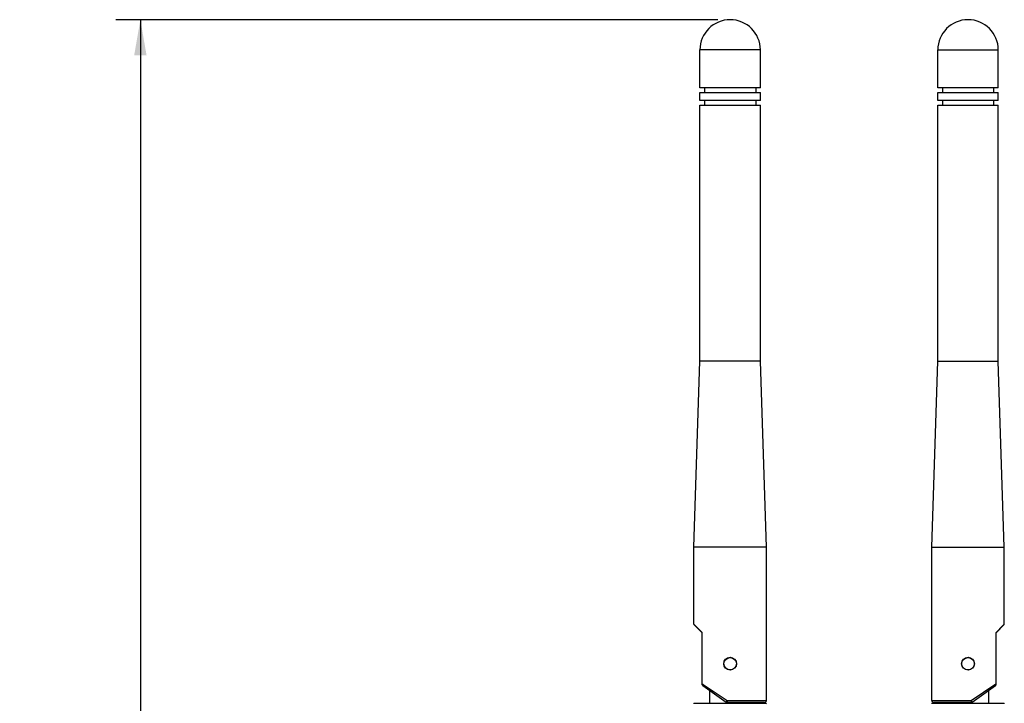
# Model space of a CAD drawing. Header units: inches. Extents: x 0 to 34, y 0 to 22.
# Tile 66 of 157: x 12.3 to 17.3, y 6.9 to 10.3. Entities that reach past the tile are written whole.
import ezdxf

# ---------------------------------------------------------------- set-up
doc = ezdxf.new("R2010")
doc.units = ezdxf.units.IN
doc.header["$LTSCALE"] = 1.87
doc.header["$MEASUREMENT"] = 0
doc.layers.get('0').update_dxf_attribs({"linetype": 'CONTINUOUS'})
doc.layers.add('02___PRT_ALL_AXES', color=7, linetype='CONTINUOUS')
doc.layers.add('DIMENSIONS', color=7, linetype='CONTINUOUS')
doc.styles.get("Standard").update_dxf_attribs({"font": 'txt', "width": 0.8})
doc.dimstyles.new('DIMSTYLE_1', dxfattribs={"dimtxt": 0.125, "dimasz": 0.18, "dimexe": 0.125, "dimexo": 0.0625, "dimgap": 0.0625, "dimtad": 0, "dimtih": 1, "dimtoh": 1, "dimzin": 4, "dimdsep": 46, "dimtxsty": 'STANDARD', "dimblk": '_FILLED', "dimblk1": '_FILLED', "dimblk2": '_FILLED', "dimcen": 0.09, "dimadec": 0, "dimazin": 0, "dimtp": 0.01, "dimtm": 0.01, "dimtfac": 1, "dimtofl": 0, "dimtmove": 0, "dimatfit": 3, "dimldrblk": '_FILLED', "dimfxl": 1, "dimtolj": 1, "dimtzin": 4, "dimarcsym": 0})

# ---------------------------------------------------------------- blocks, each defined once
blk = doc.blocks.new('_FILLED')
at = {"color": 0, "linetype": 'BYBLOCK'}
blk.add_solid([(0, 0), (-1, 0.174), (-1, -0.174)], dxfattribs=at)
blk = doc.blocks.new('*D2')
at = {"layer": 'DIMENSIONS', "color": 2, "linetype": 'CONTINUOUS'}
for p, q in [((15.8155, 10.346), (12.7593, 10.3461)), ((12.8843, 10.3461), (12.8842, 6.097)), ((12.8842, 1.5979), (12.8842, 5.847)), ((14.479, 1.5979), (12.7592, 1.5979))]:
    blk.add_line(p, q, dxfattribs=at)
at = {"layer": 'DIMENSIONS', "color": 2, "linetype": 'CONTINUOUS', "xscale": 0.18, "yscale": 0.18, "zscale": 0.18}
for p, rotation in [((12.8843, 10.3461), 89.9986318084), ((12.8842, 1.5979), 270)]:
    blk.add_blockref('_FILLED', p, dxfattribs=dict(at, rotation=rotation))
at = {"layer": 'DIMENSIONS', "color": 2, "linetype": 'CONTINUOUS', "insert": (12.8842, 6.0345), "char_height": 0.125, "width": 1.225, "attachment_point": 2, "line_spacing_factor": 0.9}
blk.add_mtext('8.75{\\Ftxt.shx;\\W1.000000;\\H0.125000; }[222.2]', dxfattribs=at)

msp = doc.modelspace()

# ---------------------------------------------------------------- linework, layer by layer
at = {"color": 7, "linetype": 'CONTINUOUS'}
for p, q in [((15.7245, 9.9996), (15.7245, 10.1925)), ((16.0315, 9.9996), (16.0315, 10.1925)), ((16.9322, 9.9996), (16.9322, 10.1925)), ((17.2393, 9.9996), (17.2393, 10.1925)), ((16.0315, 9.9996), (15.7245, 9.9996)), ((15.7481, 9.9996), (15.7481, 9.976)), ((16.0079, 9.9996), (16.0079, 9.976)), ((17.2393, 9.9996), (16.9322, 9.9996)), ((16.9558, 9.9996), (16.9558, 9.976)), ((17.2156, 9.9996), (17.2156, 9.976)), ((15.7245, 9.9366), (15.7245, 9.976)), ((15.7245, 9.976), (16.0315, 9.976)), ((16.0315, 9.9366), (16.0315, 9.976)), ((16.9322, 9.9366), (16.9322, 9.976)), ((16.9322, 9.976), (17.2393, 9.976)), ((17.2393, 9.9366), (17.2393, 9.976)), ((16.0315, 9.9366), (15.7245, 9.9366)), ((15.7245, 8.6138), (15.7245, 9.913)), ((15.7245, 9.913), (16.0315, 9.913)), ((15.7481, 9.9366), (15.7481, 9.913)), ((16.0079, 9.9366), (16.0079, 9.913)), ((16.0315, 8.6138), (16.0315, 9.913)), ((17.2393, 9.9366), (16.9322, 9.9366)), ((16.9322, 8.6138), (16.9322, 9.913)), ((16.9322, 9.913), (17.2393, 9.913)), ((16.9558, 9.9366), (16.9558, 9.913)), ((17.2156, 9.9366), (17.2156, 9.913)), ((17.2393, 8.6138), (17.2393, 9.913)), ((15.6939, 7.2787), (15.6939, 7.6689)), ((16.0621, 6.8913), (16.0621, 7.6689)), ((16.9017, 6.8913), (16.9017, 7.6689)), ((17.2698, 7.2787), (17.2698, 7.6689)), ((15.6939, 7.2787), (15.7009, 7.2718)), ((15.736, 7.2358), (15.6945, 7.2773)), ((15.7009, 7.2718), (15.736, 7.2371)), ((17.2692, 7.2773), (17.2277, 7.2358)), ((17.2277, 7.2371), (17.2628, 7.2718)), ((17.2628, 7.2718), (17.2698, 7.2787)), ((15.736, 6.9705), (15.736, 7.2371)), ((17.2277, 6.9705), (17.2277, 7.2371)), ((15.736, 6.9767), (15.7388, 6.9749)), ((15.739, 6.9679), (15.736, 6.9705)), ((15.7388, 6.9749), (15.7419, 6.9727)), ((15.739, 6.9679), (15.8575, 6.8833)), ((15.7419, 6.9727), (15.8624, 6.8913)), ((17.1014, 6.8913), (17.2218, 6.9728)), ((17.1062, 6.8833), (17.2247, 6.9679)), ((17.2218, 6.9728), (17.225, 6.9749)), ((17.2277, 6.9705), (17.2247, 6.9679)), ((17.225, 6.9749), (17.2277, 6.9767)), ((15.7737, 6.9432), (15.7737, 6.8775)), ((17.1901, 6.9432), (17.1901, 6.8775)), ((15.6959, 6.8775), (16.0601, 6.8775)), ((15.8624, 6.8913), (16.0621, 6.8913)), ((16.0522, 6.8815), (15.8632, 6.8815)), ((15.8662, 6.8775), (15.8662, 6.8815)), ((15.8898, 6.8775), (15.8898, 6.8815)), ((15.9823, 6.8775), (15.9823, 6.8815)), ((16.9017, 6.8913), (17.1014, 6.8913)), ((16.9036, 6.8775), (17.2678, 6.8775)), ((17.1005, 6.8815), (16.9115, 6.8815)), ((16.9814, 6.8775), (16.9814, 6.8815)), ((17.0739, 6.8775), (17.0739, 6.8815)), ((17.0975, 6.8775), (17.0975, 6.8815))]:
    msp.add_line(p, q, dxfattribs=at)
for centre, radius, start, end in [((15.6959, 7.2787), 0.00197, 180, 225), ((17.2678, 7.2787), 0.00197, 315, 360), ((15.6959, 6.8756), 0.00197, 90, 180), ((15.8632, 6.8913), 0.00984, 234.4623, 270), ((16.0522, 6.8913), 0.00984, 270, 360), ((16.0601, 6.8756), 0.00197, 0, 90), ((16.9115, 6.8913), 0.00984, 180, 270), ((16.9036, 6.8756), 0.00197, 90, 180), ((17.1005, 6.8913), 0.00984, 270, 305.5377), ((17.2678, 6.8756), 0.00197, 0, 90)]:
    msp.add_arc(centre, radius, start, end, dxfattribs=at)
for points, knots in [([(15.8624, 6.8913), (15.8617, 6.8903), (15.8604, 6.8885), (15.859, 6.8863), (15.8581, 6.8849), (15.8577, 6.8841), (15.8575, 6.8837), (15.8574, 6.8833), (15.8575, 6.8833)], [0, 0, 0, 0, 0.383429, 0.705043, 0.827847, 0.919462, 0.976726, 1, 1, 1, 1]), ([(15.8624, 6.8913), (15.8624, 6.8901), (15.8624, 6.8877), (15.8625, 6.885), (15.8627, 6.8832), (15.8629, 6.8823), (15.863, 6.8818), (15.8631, 6.8815), (15.8632, 6.8815)], [0, 0, 0, 0, 0.378683, 0.700185, 0.823805, 0.916461, 0.97488, 1, 1, 1, 1]), ([(17.1014, 6.8913), (17.1014, 6.8901), (17.1013, 6.8877), (17.1012, 6.885), (17.101, 6.8832), (17.1009, 6.8823), (17.1007, 6.8818), (17.1006, 6.8815), (17.1005, 6.8815)], [0, 0, 0, 0, 0.378684, 0.700195, 0.823813, 0.916464, 0.974881, 1, 1, 1, 1]), ([(17.1014, 6.8913), (17.102, 6.8903), (17.1033, 6.8885), (17.1047, 6.8863), (17.1056, 6.8849), (17.106, 6.8841), (17.1062, 6.8837), (17.1063, 6.8833), (17.1062, 6.8833)], [0, 0, 0, 0, 0.383427, 0.70504, 0.827844, 0.919459, 0.976723, 1, 1, 1, 1])]:
    msp.add_open_spline(points, degree=3, knots=knots, dxfattribs=at)
at = {"layer": '02___PRT_ALL_AXES', "color": 7, "linetype": 'CONTINUOUS'}
for p, q in [((16.0315, 10.1925), (15.7245, 10.1925)), ((16.9322, 10.1925), (17.2393, 10.1925)), ((15.6939, 7.6689), (15.7245, 8.6138)), ((16.0315, 8.6138), (15.7245, 8.6138)), ((16.0621, 7.6689), (16.0315, 8.6138)), ((16.9017, 7.6689), (16.9322, 8.6138)), ((16.9322, 8.6138), (17.2393, 8.6138)), ((17.2698, 7.6689), (17.2393, 8.6138)), ((16.0621, 7.6689), (15.6939, 7.6689)), ((16.9017, 7.6689), (17.2698, 7.6689))]:
    msp.add_line(p, q, dxfattribs=at)
for centre, radius in [((15.878, 7.0783), 0.0325), ((15.878, 7.0783), 0.0315), ((17.0857, 7.0783), 0.0325), ((17.0857, 7.0783), 0.0315)]:
    msp.add_circle(centre, radius, dxfattribs=at)
for centre in [(15.878, 10.1925), (17.0857, 10.1925)]:
    msp.add_arc(centre, 0.1535, 0, 180, dxfattribs=at)

# ---------------------------------------------------------------- dimensions: what is measured, and where the dimension line sits
at = {"layer": 'DIMENSIONS', "color": 2, "linetype": 'CONTINUOUS'}
dim = msp.add_linear_dim(base=(12.8843, 10.3461), p1=(14.5415, 1.5979), p2=(15.878, 10.346), angle=89.9993, dimstyle='DIMSTYLE_1', dxfattribs=at)
dim.commit()
dim.dimension.update_dxf_attribs({"geometry": '*D2', "text_midpoint": (12.8842, 5.972), "dimtype": 160})

doc.saveas('drawing.dxf')
